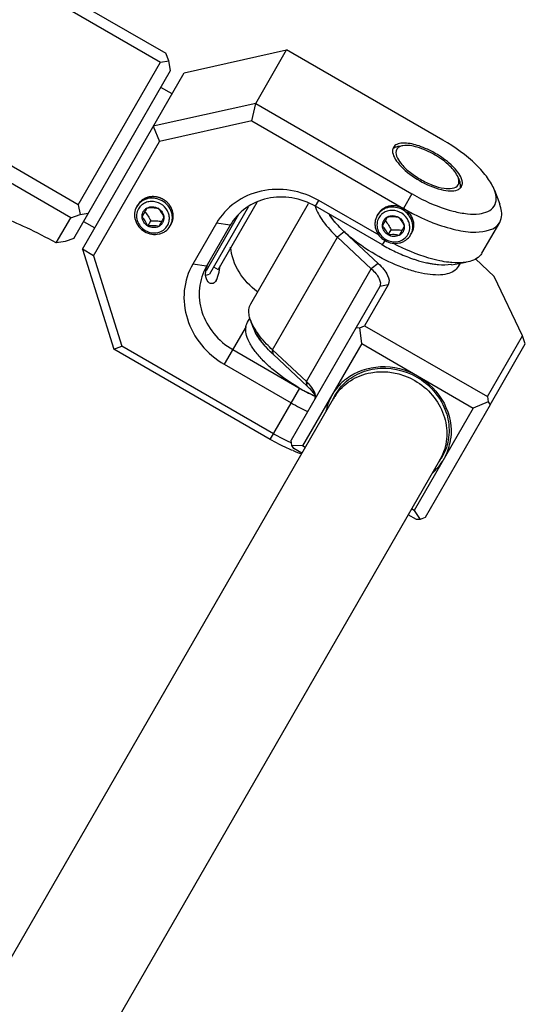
# Model space of a CAD drawing. Header units: millimetres. Extents: x 0 to 2550, y 0 to 1188.
# Tile 69 of 221: x 330.85 to 334.78, y 151.31 to 158.95. Entities that reach past the tile are written whole.
import ezdxf

# ---------------------------------------------------------------- set-up
doc = ezdxf.new("R2010")
doc.units = ezdxf.units.MM
doc.header["$LTSCALE"] = 46.255
for name, color, linetype in [('2ND_ARM_V2_PITCH_ABL673', 7, 'CONTINUOUS'), ('A2200203_ABL648', 7, 'CONTINUOUS'), ('A2300202#AF4_ABL676', 7, 'CONTINUOUS'), ('CSHCS-BR-M4-12_203_PBL773', 7, 'CONTINUOUS'), ('FWSRM-D10-V4-E2-T2_5_PBL771', 7, 'CONTINUOUS'), ('M2200202_PBL649', 7, 'CONTINUOUS'), ('M2300101_PBL678', 7, 'CONTINUOUS'), ('M2300202_PBL677', 7, 'CONTINUOUS'), ('M2300301_PBL788', 7, 'CONTINUOUS'), ('M2300602_PBL807', 7, 'CONTINUOUS'), ('SSHH-ST-M3-5_203_PBL770', 7, 'CONTINUOUS'), ('SSHH-ST-M3-5_203_PBL789', 7, 'CONTINUOUS'), ('WFM_0608_06_2_PBL775', 7, 'CONTINUOUS'), ('WFM_0608_06_2_PBL790', 7, 'CONTINUOUS'), ('WFM_0608_06_2_PBL813', 7, 'CONTINUOUS'), ('아래쪽_16_VBL600', 7, 'CONTINUOUS')]:
    doc.layers.add(name, color=color, linetype=linetype)

# ---------------------------------------------------------------- blocks, each defined once
blk = doc.blocks.new('M2200202_PBL649', base_point=(329.4826, 159.1392))
at = {"layer": 'M2200202_PBL649', "color": 7}
for p, q in [((326.942, 159.7496), (327.6931, 161.0506)), ((327.6931, 161.0506), (327.7657, 161.0762)), ((327.7657, 161.0762), (327.8289, 161.0857)), ((327.7891, 161.0168), (327.7657, 161.0762)), ((327.8289, 161.0857), (331.9858, 158.6857)), ((327.1505, 159.9107), (327.7891, 161.0168)), ((327.7891, 161.0168), (331.946, 158.6168)), ((327.0546, 159.9446), (327.078, 159.8851)), ((327.078, 159.8851), (327.1505, 159.9107)), ((331.3074, 157.5107), (327.1505, 159.9107)), ((327.092, 159.8095), (327.078, 159.8851)), ((326.9541, 159.6809), (326.942, 159.7496)), ((327.092, 159.8095), (326.9795, 159.6145)), ((331.249, 157.4095), (327.092, 159.8095)), ((327.3868, 159.0199), (327.5002, 159.2164)), ((327.5502, 159.1031), (327.5519, 159.1369)), ((327.4242, 158.8848), (327.5502, 159.1031)), ((327.3833, 158.9502), (327.3868, 159.0199)), ((327.421, 158.8191), (327.3833, 158.9502)), ((327.421, 158.8191), (327.4242, 158.8848)), ((332.0092, 158.6262), (331.9858, 158.6857)), ((331.3074, 157.5107), (331.946, 158.6168)), ((331.946, 158.6168), (332.0092, 158.6262)), ((332.0233, 158.5506), (332.0092, 158.6262)), ((331.2721, 157.2496), (332.0233, 158.5506)), ((330.4366, 157.4715), (330.4081, 157.4531)), ((330.5313, 157.4664), (330.4178, 157.2699)), ((331.3074, 157.5107), (331.3215, 157.4351)), ((330.4081, 157.4531), (330.2821, 157.2348)), ((331.1364, 157.2145), (331.249, 157.4095)), ((331.249, 157.4095), (331.3215, 157.4351)), ((331.3215, 157.4351), (331.3847, 157.4446)), ((330.2821, 157.2348), (330.2268, 157.1992)), ((330.2268, 157.1992), (330.3592, 157.2321)), ((330.4178, 157.2699), (330.3592, 157.2321)), ((331.2721, 157.2496), (331.2065, 157.2257))]:
    blk.add_line(p, q, dxfattribs=at)
at = {"layer": 'M2200202_PBL649', "color": 2}
for p, q in [((327.5299, 159.1764), (327.5502, 159.1031)), ((327.3868, 159.0199), (327.4242, 158.8848)), ((330.4818, 157.4721), (330.4081, 157.4531)), ((330.4178, 157.2699), (330.2821, 157.2348))]:
    blk.add_line(p, q, dxfattribs=at)
at = {"layer": 'M2200202_PBL649', "color": 7}
for centre, radius, start, end in [((316.5481, 155.6604), 11.1557, 20.76001, 21.12467), ((327.6355, 158.6449), 0.2133, 96.59158, 98.72617), ((329.9687, 157.2979), 0.2133, 21.27384, 23.40842), ((332.9277, 146.2036), 11.1557, 98.87533, 99.23999)]:
    blk.add_arc(centre, radius, start, end, dxfattribs=at)
for points, knots in [([(327.5519, 159.1369), (327.5479, 159.1507), (327.5311, 159.1814), (327.474, 159.252), (327.3611, 159.3533), (327.1876, 159.483), (327.0528, 159.57), (326.9795, 159.6145)], [0, 0, 0, 0, 0.057223, 0.136935, 0.361646, 0.658338, 1, 1, 1, 1]), ([(327.611, 158.8568), (327.6417, 158.8604), (327.7153, 158.8558), (327.8996, 158.8173), (328.1878, 158.7139), (328.577, 158.5364), (328.9975, 158.3097), (329.4039, 158.0589), (329.7522, 157.8106), (329.986, 157.6128), (330.1115, 157.4724), (330.1522, 157.4109), (330.1644, 157.3826)], [0, 0, 0, 0, 0.030811, 0.072843, 0.187984, 0.335386, 0.5, 0.664614, 0.812016, 0.927157, 0.969189, 1, 1, 1, 1]), ([(327.4863, 158.7035), (327.4782, 158.7141), (327.4524, 158.7499), (327.4296, 158.7893), (327.421, 158.8191)], [0, 0, 0, 0, 0.299554, 1, 1, 1, 1]), ([(327.5305, 158.7741), (327.5298, 158.7784), (327.5281, 158.7939), (327.5312, 158.8102), (327.5368, 158.8198)], [0, 0, 0, 0, 0.280181, 1, 1, 1, 1]), ([(331.1364, 157.2145), (331.0612, 157.2558), (330.9185, 157.329), (330.7194, 157.4144), (330.5752, 157.4616), (330.4855, 157.4756), (330.4505, 157.4749), (330.4366, 157.4715)], [0, 0, 0, 0, 0.341662, 0.638354, 0.863065, 0.942777, 1, 1, 1, 1]), ([(330.1695, 157.2998), (330.1639, 157.2902), (330.1514, 157.2793), (330.1372, 157.273), (330.1331, 157.2715)], [0, 0, 0, 0, 0.719819, 1, 1, 1, 1]), ([(330.2268, 157.1992), (330.2181, 157.197), (330.1741, 157.1899), (330.1291, 157.1934), (330.094, 157.1979)], [0, 0, 0, 0, 0.20269, 1, 1, 1, 1])]:
    blk.add_open_spline(points, degree=3, knots=knots, dxfattribs=at)
for points in [[(327.5368, 158.8198), (327.5409, 158.8269), (327.5467, 158.833), (327.5533, 158.8378)], [(327.5533, 158.8378), (327.5582, 158.8412), (327.5634, 158.8441), (327.5689, 158.8464)], [(327.564, 158.8269), (327.5692, 158.836), (327.5777, 158.8435), (327.5868, 158.8487)], [(327.5689, 158.8464), (327.575, 158.8491), (327.5813, 158.8511), (327.5878, 158.8527)], [(327.5868, 158.8487), (327.5919, 158.8516), (327.5973, 158.854), (327.6028, 158.8559)], [(327.5878, 158.8527), (327.5928, 158.854), (327.598, 158.855), (327.6032, 158.8558)], [(330.1696, 157.3576), (330.1696, 157.3471), (330.1673, 157.336), (330.162, 157.3269)], [(330.1675, 157.3753), (330.1694, 157.3704), (330.1711, 157.3654), (330.1725, 157.3604)], [(330.1678, 157.3751), (330.1688, 157.3693), (330.1695, 157.3634), (330.1696, 157.3576)], [(330.1768, 157.3231), (330.176, 157.315), (330.1736, 157.3069), (330.1695, 157.2998)], [(330.1725, 157.3604), (330.1743, 157.354), (330.1758, 157.3475), (330.1765, 157.3409)], [(330.1765, 157.3409), (330.1772, 157.335), (330.1774, 157.329), (330.1768, 157.3231)]]:
    blk.add_open_spline(points, degree=3, dxfattribs=at)
blk = doc.blocks.new('A2200203_ABL648', base_point=(326.2534, 153.1995))
at = {"layer": 'M2200202_PBL649'}
blk.add_blockref('M2200202_PBL649', (329.4826, 159.1392), dxfattribs=at)
blk = doc.blocks.new('M2300101_PBL678', base_point=(332.9662, 157.1445))
at = {"layer": 'M2300101_PBL678', "color": 7}
for p, q in [((332.1295, 158.5347), (332.9241, 158.7109)), ((332.6841, 158.2952), (332.9241, 158.7109)), ((334.1365, 158.0109), (332.9241, 158.7109)), ((331.3396, 157.1665), (332.1295, 158.5347)), ((332.6841, 158.2952), (331.8895, 158.119)), ((332.6542, 158.1605), (332.6841, 158.2952)), ((332.6841, 158.2952), (333.8965, 157.5952)), ((332.6542, 158.1605), (331.9372, 158.0015)), ((332.6542, 158.1605), (333.8307, 157.4812)), ((331.8895, 158.119), (331.9372, 158.0015)), ((331.4252, 157.1147), (331.9372, 158.0015)), ((334.5364, 157.6239), (334.5773, 157.5146)), ((333.6409, 157.2733), (333.1736, 157.5431)), ((333.6674, 157.1984), (333.1478, 157.4984)), ((332.3791, 157.3669), (332.1958, 157.0494)), ((332.4857, 157.3515), (332.3024, 157.034)), ((334.4395, 157.1356), (334.5769, 157.3737)), ((331.3396, 157.1665), (331.5843, 156.3903)), ((331.4252, 157.1147), (331.3396, 157.1665)), ((331.4252, 157.1147), (331.646, 156.4143)), ((332.4028, 157.0054), (332.4086, 157.0375)), ((334.2026, 157.0456), (334.3176, 157.0648)), ((331.5843, 156.3903), (331.646, 156.4143)), ((332.7967, 155.6903), (331.5843, 156.3903)), ((332.8225, 155.735), (331.646, 156.4143)), ((332.5062, 156.3871), (333.0195, 156.0908)), ((332.4404, 156.2731), (332.96, 155.9731))]:
    blk.add_line(p, q, dxfattribs=at)
at = {"layer": 'M2300101_PBL678', "color": 2}
for p, q in [((333.1478, 157.4984), (333.1736, 157.5431)), ((333.8965, 157.5952), (333.8307, 157.4812)), ((332.4857, 157.3515), (332.3791, 157.3669)), ((333.6674, 157.1984), (333.6874, 157.233)), ((332.3024, 157.034), (332.1958, 157.0494)), ((332.6092, 156.5654), (332.4404, 156.2731)), ((332.7967, 155.6903), (333.0259, 156.0871))]:
    blk.add_line(p, q, dxfattribs=at)
at = {"layer": 'M2300101_PBL678', "color": 7}
for centre, radius, start, end in [((334.6405, 158.8837), 1.4878, 239.99816, 243.25569), ((334.6951, 158.9778), 1.7283, 239.99142, 244.21193), ((334.6687, 158.9238), 1.6682, 244.22054, 245.03143), ((334.6246, 158.827), 1.5618, 244.99874, 248.75943), ((332.5048, 156.9619), 0.2108, 160.68179, 162.89328), ((333.7646, 157.366), 1.4769, 240.29908, 244.62656), ((333.7408, 157.3165), 1.422, 244.64125, 245.03941), ((333.7352, 157.3045), 1.4087, 245.0396, 245.30531), ((333.8215, 157.4643), 1.7221, 239.98489, 244.77051), ((333.6838, 157.2258), 1.7217, 239.98447, 244.79989), ((333.6533, 157.1622), 1.6512, 244.81719, 245.20335), ((333.4344, 156.7361), 1.2228, 247.86669, 251.26636)]:
    blk.add_arc(centre, radius, start, end, dxfattribs=at)
at = {"layer": 'M2300101_PBL678', "color": 134}
blk.add_arc((333.7887, 157.3542), 0.1229, 329.27054, 330.31396, dxfattribs=at)
at = {"layer": 'M2300101_PBL678', "color": 7}
for points, knots in [([(334.5364, 157.6239), (334.5238, 157.6578), (334.4812, 157.7284), (334.3544, 157.8678), (334.2291, 157.9575), (334.1365, 158.0109)], [0, 0, 0, 0, 0.192445, 0.431857, 1, 1, 1, 1]), ([(333.7465, 157.9155), (333.7494, 157.8973), (333.7679, 157.8576), (333.8337, 157.7782), (333.9034, 157.7275), (333.9555, 157.6974)], [0, 0, 0, 0, 0.178512, 0.414058, 1, 1, 1, 1]), ([(333.8387, 157.9885), (333.8329, 157.9887), (333.8126, 157.9883), (333.7919, 157.9846), (333.7787, 157.9784)], [0, 0, 0, 0, 0.285223, 1, 1, 1, 1]), ([(334.0775, 157.9087), (334.0374, 157.9319), (333.9605, 157.9677), (333.8768, 157.9878), (333.8387, 157.9885)], [0, 0, 0, 0, 0.548717, 1, 1, 1, 1]), ([(334.2743, 157.727), (334.2566, 157.7626), (334.1946, 157.8312), (334.1211, 157.8836), (334.0775, 157.9087)], [0, 0, 0, 0, 0.441622, 1, 1, 1, 1]), ([(333.9555, 157.6974), (334.0077, 157.6673), (334.0865, 157.6323), (334.1881, 157.615), (334.2318, 157.6188), (334.2489, 157.6254)], [0, 0, 0, 0, 0.585942, 0.821488, 1, 1, 1, 1]), ([(333.1736, 157.5431), (333.1062, 157.582), (332.9578, 157.6356), (332.7251, 157.6308), (332.5165, 157.5403), (332.4149, 157.429), (332.3791, 157.3669)], [0, 0, 0, 0, 0.25999, 0.514217, 0.760121, 1, 1, 1, 1]), ([(333.971, 157.555), (334.0493, 157.5155), (334.1659, 157.468), (334.3203, 157.4388), (334.4292, 157.4347), (334.5325, 157.4709), (334.5555, 157.5594), (334.5446, 157.6019), (334.5364, 157.6239)], [0, 0, 0, 0, 0.363382, 0.517236, 0.645054, 0.823116, 0.902796, 1, 1, 1, 1]), ([(333.1478, 157.4984), (333.0916, 157.5308), (332.9679, 157.5754), (332.774, 157.5714), (332.6002, 157.496), (332.5156, 157.4033), (332.4857, 157.3515)], [0, 0, 0, 0, 0.25999, 0.514217, 0.760121, 1, 1, 1, 1]), ([(334.5769, 157.3737), (334.5822, 157.3829), (334.6002, 157.4281), (334.5903, 157.4797), (334.5772, 157.5146)], [0, 0, 0, 0, 0.221512, 1, 1, 1, 1]), ([(334.0588, 157.3713), (334.1168, 157.3488), (334.2278, 157.3146), (334.3999, 157.2864), (334.5436, 157.3159), (334.5769, 157.3737)], [0, 0, 0, 0, 0.343987, 0.63081, 1, 1, 1, 1]), ([(332.6976, 156.8345), (332.6409, 156.8759), (332.5439, 156.98), (332.4965, 157.1148), (332.4886, 157.1823)], [0, 0, 0, 0, 0.507765, 1, 1, 1, 1]), ([(334.1114, 157.0757), (334.0828, 157.0817), (333.9591, 157.1134), (333.8409, 157.164), (333.7539, 157.2097)], [0, 0, 0, 0, 0.229197, 1, 1, 1, 1]), ([(334.2061, 157.0617), (334.1986, 157.0623), (334.1668, 157.0655), (334.1352, 157.0708), (334.1114, 157.0757)], [0, 0, 0, 0, 0.237825, 1, 1, 1, 1]), ([(334.4395, 157.1356), (334.4341, 157.1264), (334.4039, 157.0882), (334.3544, 157.071), (334.3176, 157.0648)], [0, 0, 0, 0, 0.221512, 1, 1, 1, 1]), ([(332.1958, 157.0494), (332.1599, 156.9872), (332.1142, 156.8436), (332.1402, 156.6177), (332.2524, 156.4138), (332.373, 156.312), (332.4404, 156.2731)], [0, 0, 0, 0, 0.239879, 0.485783, 0.74001, 1, 1, 1, 1]), ([(332.3024, 157.034), (332.2724, 156.9822), (332.2344, 156.8626), (332.2561, 156.6743), (332.3496, 156.5044), (332.4501, 156.4196), (332.5062, 156.3871)], [0, 0, 0, 0, 0.239879, 0.485783, 0.74001, 1, 1, 1, 1]), ([(332.2956, 156.9644), (332.2953, 156.9689), (332.2949, 156.989), (332.2987, 157.0091), (332.3033, 157.024)], [0, 0, 0, 0, 0.224673, 1, 1, 1, 1]), ([(332.3774, 156.9239), (332.3802, 156.9288), (332.3923, 156.9548), (332.3984, 156.983), (332.4028, 157.0054)], [0, 0, 0, 0, 0.201381, 1, 1, 1, 1]), ([(334.3176, 157.0648), (334.3092, 157.0634), (334.2722, 157.0588), (334.2348, 157.0594), (334.2061, 157.0617)], [0, 0, 0, 0, 0.228344, 1, 1, 1, 1]), ([(332.3265, 156.9027), (332.3223, 156.9051), (332.3041, 156.9207), (332.297, 156.9458), (332.2956, 156.9644)], [0, 0, 0, 0, 0.205773, 1, 1, 1, 1]), ([(332.3774, 156.9239), (332.3717, 156.914), (332.3576, 156.8957), (332.3341, 156.8983), (332.3265, 156.9027)], [0, 0, 0, 0, 0.564831, 1, 1, 1, 1]), ([(332.9737, 155.6034), (332.9588, 155.6095), (332.8983, 155.6353), (332.8397, 155.6655), (332.7967, 155.6903)], [0, 0, 0, 0, 0.245024, 1, 1, 1, 1])]:
    blk.add_open_spline(points, degree=3, knots=knots, dxfattribs=at)
for points in [[(333.7456, 157.9317), (333.7453, 157.9263), (333.7456, 157.9208), (333.7465, 157.9155)], [(333.747, 157.9418), (333.7462, 157.9385), (333.7458, 157.9351), (333.7456, 157.9317)], [(333.7524, 157.9556), (333.7499, 157.9513), (333.7481, 157.9466), (333.747, 157.9418)], [(333.7787, 157.9784), (333.7681, 157.9735), (333.7582, 157.9656), (333.7524, 157.9556)], [(334.2858, 157.6948), (334.2835, 157.706), (334.2793, 157.7168), (334.2743, 157.727)], [(334.2873, 157.6847), (334.287, 157.6881), (334.2865, 157.6915), (334.2858, 157.6948)], [(334.2489, 157.6254), (334.254, 157.6273), (334.2589, 157.6297), (334.2635, 157.6327)], [(334.2635, 157.6327), (334.2663, 157.6346), (334.269, 157.6367), (334.2714, 157.639)], [(334.2714, 157.639), (334.275, 157.6424), (334.2782, 157.6463), (334.2807, 157.6506)], [(334.2807, 157.6506), (334.2865, 157.6606), (334.2883, 157.6732), (334.2873, 157.6847)], [(332.3058, 157.0317), (332.3109, 157.0463), (332.3176, 157.0603), (332.3253, 157.0737)]]:
    blk.add_open_spline(points, degree=3, dxfattribs=at)
at = {"layer": 'M2300101_PBL678', "color": 134}
for points, knots in [([(331.9664, 157.5522), (331.9642, 157.5532), (331.9598, 157.5552), (331.9543, 157.5578), (331.9498, 157.5599), (331.9465, 157.5614), (331.9438, 157.5627), (331.9418, 157.5636), (331.9407, 157.5641), (331.9399, 157.5645), (331.939, 157.5647), (331.9378, 157.565), (331.9358, 157.5655), (331.9317, 157.5666), (331.9258, 157.5681), (331.92, 157.5696), (331.9158, 157.5707), (331.9138, 157.5712), (331.9126, 157.5715), (331.9117, 157.5718), (331.9108, 157.5718), (331.9096, 157.5719), (331.9076, 157.5721), (331.9034, 157.5724), (331.8974, 157.5728), (331.8914, 157.5732), (331.8872, 157.5735), (331.8851, 157.5736), (331.884, 157.5737), (331.8831, 157.5738), (331.8822, 157.5737), (331.881, 157.5735), (331.8789, 157.5733), (331.8747, 157.5728), (331.8687, 157.5721), (331.8628, 157.5713), (331.8586, 157.5708), (331.8565, 157.5706), (331.8553, 157.5704), (331.8544, 157.5704), (331.8536, 157.57), (331.8525, 157.5697), (331.8506, 157.5691), (331.8467, 157.5678), (331.8412, 157.566), (331.8357, 157.5642), (331.8318, 157.5629), (331.8299, 157.5623), (331.8288, 157.5619), (331.828, 157.5617), (331.8272, 157.5612), (331.8262, 157.5607), (331.8245, 157.5597), (331.821, 157.5577), (331.8161, 157.5549), (331.8111, 157.5521), (331.8077, 157.5501), (331.8059, 157.5491), (331.8049, 157.5485), (331.8041, 157.5481), (331.8036, 157.5475), (331.8027, 157.5468), (331.8012, 157.5455), (331.7983, 157.5429), (331.7941, 157.5391), (331.7898, 157.5354), (331.7869, 157.5328), (331.7854, 157.5315), (331.7846, 157.5307), (331.7839, 157.5302), (331.7834, 157.5295), (331.7828, 157.5286), (331.7816, 157.5269), (331.7799, 157.5246), (331.7779, 157.5219), (331.7752, 157.5182), (331.7718, 157.5136), (331.7691, 157.5099), (331.7678, 157.5081)], [0, 0, 0, 0, 0.03125, 0.0625, 0.078125, 0.09375, 0.109375, 0.117188, 0.121094, 0.125, 0.128906, 0.132812, 0.140625, 0.15625, 0.1875, 0.21875, 0.234375, 0.242188, 0.246094, 0.25, 0.253906, 0.257812, 0.265625, 0.28125, 0.3125, 0.34375, 0.359375, 0.367188, 0.371094, 0.375, 0.378906, 0.382812, 0.390625, 0.40625, 0.4375, 0.46875, 0.484375, 0.492188, 0.496094, 0.5, 0.503906, 0.507812, 0.515625, 0.53125, 0.5625, 0.59375, 0.609375, 0.617188, 0.621094, 0.625, 0.628906, 0.632812, 0.640625, 0.65625, 0.6875, 0.71875, 0.734375, 0.742188, 0.746094, 0.75, 0.753906, 0.757812, 0.765625, 0.78125, 0.8125, 0.84375, 0.859375, 0.867188, 0.871094, 0.875, 0.878906, 0.882812, 0.890625, 0.90625, 0.921875, 0.9375, 0.96875, 1, 1, 1, 1]), ([(332.0276, 157.3581), (332.0285, 157.3602), (332.0303, 157.3642), (332.0326, 157.3694), (332.0344, 157.3735), (332.0358, 157.3765), (332.0369, 157.3791), (332.0377, 157.3809), (332.0381, 157.3819), (332.0385, 157.3826), (332.0386, 157.3835), (332.0389, 157.3846), (332.0393, 157.3865), (332.0401, 157.3904), (332.0412, 157.3959), (332.0424, 157.4014), (332.0432, 157.4053), (332.0436, 157.4072), (332.0438, 157.4083), (332.044, 157.4091), (332.044, 157.41), (332.044, 157.4111), (332.044, 157.4131), (332.044, 157.4171), (332.044, 157.4228), (332.044, 157.4285), (332.0439, 157.4325), (332.0439, 157.4345), (332.0439, 157.4357), (332.044, 157.4365), (332.0437, 157.4374), (332.0435, 157.4385), (332.0431, 157.4406), (332.0422, 157.4446), (332.041, 157.4504), (332.0398, 157.4562), (332.039, 157.4602), (332.0386, 157.4622), (332.0383, 157.4634), (332.0382, 157.4643), (332.0378, 157.4651), (332.0374, 157.4662), (332.0365, 157.4681), (332.0349, 157.4719), (332.0326, 157.4773), (332.0303, 157.4827), (332.0287, 157.4865), (332.0279, 157.4884), (332.0274, 157.4895), (332.0271, 157.4903), (332.0266, 157.4911), (332.0259, 157.4921), (332.0247, 157.4938), (332.0224, 157.4973), (332.0191, 157.5023), (332.0157, 157.5072), (332.0134, 157.5107), (332.0122, 157.5125), (332.0116, 157.5134), (332.0111, 157.5142), (332.0104, 157.5148), (332.0096, 157.5157), (332.0081, 157.5172), (332.0051, 157.5203), (332.0009, 157.5246), (331.9967, 157.5289), (331.9937, 157.532), (331.9922, 157.5335), (331.9914, 157.5343), (331.9908, 157.535), (331.99, 157.5355), (331.989, 157.5362), (331.9872, 157.5375), (331.9847, 157.5393), (331.9816, 157.5414), (331.9776, 157.5443), (331.9725, 157.5479), (331.9685, 157.5507), (331.9664, 157.5522)], [0, 0, 0, 0, 0.03125, 0.0625, 0.078125, 0.09375, 0.109375, 0.117188, 0.121094, 0.125, 0.128906, 0.132812, 0.140625, 0.15625, 0.1875, 0.21875, 0.234375, 0.242188, 0.246094, 0.25, 0.253906, 0.257812, 0.265625, 0.28125, 0.3125, 0.34375, 0.359375, 0.367188, 0.371094, 0.375, 0.378906, 0.382812, 0.390625, 0.40625, 0.4375, 0.46875, 0.484375, 0.492188, 0.496094, 0.5, 0.503906, 0.507812, 0.515625, 0.53125, 0.5625, 0.59375, 0.609375, 0.617188, 0.621094, 0.625, 0.628906, 0.632812, 0.640625, 0.65625, 0.6875, 0.71875, 0.734375, 0.742188, 0.746094, 0.75, 0.753906, 0.757812, 0.765625, 0.78125, 0.8125, 0.84375, 0.859375, 0.867188, 0.871094, 0.875, 0.878906, 0.882812, 0.890625, 0.90625, 0.921875, 0.9375, 0.96875, 1, 1, 1, 1]), ([(333.8307, 157.4812), (333.8285, 157.4822), (333.8241, 157.4843), (333.8186, 157.4868), (333.8141, 157.4889), (333.8108, 157.4904), (333.808, 157.4917), (333.8061, 157.4926), (333.805, 157.4931), (333.8042, 157.4936), (333.8033, 157.4937), (333.8021, 157.494), (333.8001, 157.4946), (333.796, 157.4956), (333.7901, 157.4972), (333.7842, 157.4987), (333.7801, 157.4997), (333.7781, 157.5003), (333.7769, 157.5006), (333.776, 157.5008), (333.7751, 157.5009), (333.7739, 157.501), (333.7718, 157.5011), (333.7677, 157.5014), (333.7617, 157.5018), (333.7557, 157.5022), (333.7515, 157.5025), (333.7494, 157.5027), (333.7482, 157.5027), (333.7473, 157.5029), (333.7464, 157.5027), (333.7453, 157.5026), (333.7432, 157.5023), (333.739, 157.5018), (333.733, 157.5011), (333.7271, 157.5004), (333.7229, 157.4999), (333.7208, 157.4996), (333.7196, 157.4995), (333.7187, 157.4994), (333.7179, 157.4991), (333.7168, 157.4987), (333.7149, 157.4981), (333.711, 157.4968), (333.7055, 157.495), (333.7, 157.4932), (333.6961, 157.492), (333.6942, 157.4913), (333.6931, 157.491), (333.6922, 157.4907), (333.6915, 157.4903), (333.6905, 157.4897), (333.6888, 157.4887), (333.6853, 157.4868), (333.6804, 157.4839), (333.6754, 157.4811), (333.6719, 157.4791), (333.6702, 157.4781), (333.6692, 157.4776), (333.6684, 157.4772), (333.6678, 157.4766), (333.667, 157.4758), (333.6655, 157.4745), (333.6626, 157.4719), (333.6583, 157.4682), (333.6541, 157.4644), (333.6512, 157.4618), (333.6497, 157.4605), (333.6489, 157.4598), (333.6482, 157.4592), (333.6477, 157.4585), (333.647, 157.4576), (333.6459, 157.456), (333.6442, 157.4537), (333.6422, 157.4509), (333.6395, 157.4473), (333.6361, 157.4427), (333.6334, 157.439), (333.6321, 157.4371)], [0, 0, 0, 0, 0.03125, 0.0625, 0.078125, 0.09375, 0.109375, 0.117188, 0.121094, 0.125, 0.128906, 0.132812, 0.140625, 0.15625, 0.1875, 0.21875, 0.234375, 0.242188, 0.246094, 0.25, 0.253906, 0.257812, 0.265625, 0.28125, 0.3125, 0.34375, 0.359375, 0.367188, 0.371094, 0.375, 0.378906, 0.382812, 0.390625, 0.40625, 0.4375, 0.46875, 0.484375, 0.492188, 0.496094, 0.5, 0.503906, 0.507812, 0.515625, 0.53125, 0.5625, 0.59375, 0.609375, 0.617188, 0.621094, 0.625, 0.628906, 0.632812, 0.640625, 0.65625, 0.6875, 0.71875, 0.734375, 0.742188, 0.746094, 0.75, 0.753906, 0.757812, 0.765625, 0.78125, 0.8125, 0.84375, 0.859375, 0.867188, 0.871094, 0.875, 0.878906, 0.882812, 0.890625, 0.90625, 0.921875, 0.9375, 0.96875, 1, 1, 1, 1]), ([(333.8955, 157.2933), (333.898, 157.2978), (333.9051, 157.3123), (333.9122, 157.3392), (333.9116, 157.3719), (333.9024, 157.4043), (333.8852, 157.4344), (333.86, 157.4618), (333.8407, 157.4754), (333.8307, 157.4812)], [0, 0, 0, 0, 0.070873, 0.225727, 0.380582, 0.535436, 0.690291, 0.845145, 1, 1, 1, 1])]:
    blk.add_open_spline(points, degree=3, knots=knots, dxfattribs=at)
blk = doc.blocks.new('SSHH-ST-M3-5_203_PBL770', base_point=(331.8907, 157.421))
at = {"layer": 'SSHH-ST-M3-5_203_PBL770', "color": 7}
for p, q in [((331.7608, 157.496), (331.7678, 157.5081)), ((331.8019, 157.4172), (331.8416, 157.4859)), ((331.8246, 157.4564), (331.8248, 157.4561)), ((331.8246, 157.4564), (331.8248, 157.4561)), ((331.847, 157.3453), (331.8697, 157.3846)), ((331.9715, 157.4109), (331.9318, 157.3422)), ((332.0206, 157.346), (332.0276, 157.3581))]:
    blk.add_line(p, q, dxfattribs=at)
for centre, radius, start, end in [((331.8691, 157.4242), 0.1097, 140.15568, 149.98377), ((331.8693, 157.424), 0.11, 138.05985, 140.15279), ((331.8708, 157.4225), 0.1121, 126.07398, 138.01419), ((331.9019, 157.4045), 0.1121, 341.984, 353.9201), ((331.8979, 157.4335), 0.1416, 239.89715, 240.12786), ((331.9043, 157.4039), 0.1097, 330.0159, 339.78094), ((331.904, 157.404), 0.11, 339.78387, 341.93842)]:
    blk.add_arc(centre, radius, start, end, dxfattribs=at)
for points, knots in [([(331.9594, 157.54), (331.9426, 157.5498), (331.9055, 157.5632), (331.8565, 157.5621), (331.8206, 157.5504), (331.7888, 157.5323), (331.7698, 157.5115), (331.7608, 157.496)], [0, 0, 0, 0, 0.259643, 0.513568, 0.638005, 0.760442, 1, 1, 1, 1]), ([(332.0134, 157.3927), (332.0147, 157.4046), (332.0134, 157.4294), (331.9961, 157.4763), (331.9498, 157.5234), (331.8859, 157.5399), (331.8366, 157.5314), (331.8145, 157.5202), (331.8048, 157.5131)], [0, 0, 0, 0, 0.121414, 0.245939, 0.500001, 0.754062, 0.878586, 1, 1, 1, 1]), ([(332.0206, 157.346), (332.0296, 157.3615), (332.0381, 157.3884), (332.0378, 157.425), (332.03, 157.462), (332.0064, 157.5049), (331.9763, 157.5303), (331.9594, 157.54)], [0, 0, 0, 0, 0.239558, 0.361995, 0.486432, 0.740357, 1, 1, 1, 1]), ([(331.7608, 157.496), (331.7518, 157.4804), (331.7433, 157.4536), (331.7436, 157.417), (331.7514, 157.38), (331.775, 157.3371), (331.8051, 157.3116), (331.822, 157.3019)], [0, 0, 0, 0, 0.239558, 0.361995, 0.486432, 0.740357, 1, 1, 1, 1]), ([(331.7741, 157.4791), (331.7663, 157.4656), (331.7565, 157.4345), (331.762, 157.3857), (331.7863, 157.3415), (331.8123, 157.3194), (331.8269, 157.311)], [0, 0, 0, 0, 0.23987, 0.485791, 0.740029, 1, 1, 1, 1]), ([(331.8019, 157.4172), (331.8016, 157.4242), (331.803, 157.4382), (331.8082, 157.4514), (331.8117, 157.4574)], [0, 0, 0, 0, 0.503034, 1, 1, 1, 1]), ([(331.8117, 157.4574), (331.8151, 157.4633), (331.8239, 157.4745), (331.8354, 157.4827), (331.8416, 157.4859)], [0, 0, 0, 0, 0.496966, 1, 1, 1, 1]), ([(331.8416, 157.4859), (331.8543, 157.4926), (331.8843, 157.499), (331.9135, 157.4902), (331.9264, 157.4828)], [0, 0, 0, 0, 0.490925, 1, 1, 1, 1]), ([(331.8416, 157.4859), (331.8564, 157.4878), (331.8849, 157.49), (331.9133, 157.4859), (331.9264, 157.4828)], [0, 0, 0, 0, 0.52532, 1, 1, 1, 1]), ([(331.9264, 157.4828), (331.9356, 157.473), (331.9534, 157.4505), (331.9657, 157.4247), (331.9715, 157.4109)], [0, 0, 0, 0, 0.474642, 1, 1, 1, 1]), ([(331.9264, 157.4828), (331.9392, 157.4754), (331.9615, 157.4545), (331.9709, 157.4252), (331.9715, 157.4109)], [0, 0, 0, 0, 0.509075, 1, 1, 1, 1]), ([(331.847, 157.3453), (331.8341, 157.3527), (331.8119, 157.3736), (331.8024, 157.4029), (331.8019, 157.4172)], [0, 0, 0, 0, 0.509075, 1, 1, 1, 1]), ([(331.847, 157.3453), (331.8412, 157.3591), (331.8289, 157.3849), (331.8112, 157.4074), (331.8019, 157.4172)], [0, 0, 0, 0, 0.52532, 1, 1, 1, 1]), ([(331.8248, 157.4561), (331.8333, 157.4454), (331.8498, 157.4224), (331.8632, 157.3976), (331.8697, 157.3846)], [0, 0, 0, 0, 0.485424, 1, 1, 1, 1]), ([(331.8697, 157.3846), (331.8842, 157.3855), (331.9126, 157.3862), (331.9409, 157.3834), (331.9545, 157.3814)], [0, 0, 0, 0, 0.514721, 1, 1, 1, 1]), ([(331.9715, 157.4109), (331.9718, 157.4039), (331.9704, 157.3899), (331.9651, 157.3767), (331.9617, 157.3708)], [0, 0, 0, 0, 0.503034, 1, 1, 1, 1]), ([(331.822, 157.3019), (331.8388, 157.2922), (331.8759, 157.2788), (331.9249, 157.2798), (331.9608, 157.2916), (331.9926, 157.3096), (332.0116, 157.3304), (332.0206, 157.346)], [0, 0, 0, 0, 0.259643, 0.513568, 0.638005, 0.760442, 1, 1, 1, 1]), ([(331.8274, 157.3107), (331.842, 157.3023), (331.8741, 157.2908), (331.9245, 157.2919), (331.9696, 157.3115), (331.9915, 157.3356), (331.9993, 157.3491)], [0, 0, 0, 0, 0.259971, 0.514204, 0.760124, 1, 1, 1, 1]), ([(331.9318, 157.3422), (331.9187, 157.3453), (331.8903, 157.3494), (331.8618, 157.3472), (331.847, 157.3453)], [0, 0, 0, 0, 0.474642, 1, 1, 1, 1]), ([(331.9318, 157.3422), (331.9191, 157.3355), (331.8891, 157.3291), (331.8599, 157.3379), (331.847, 157.3453)], [0, 0, 0, 0, 0.490925, 1, 1, 1, 1]), ([(331.9617, 157.3708), (331.9582, 157.3648), (331.9495, 157.3537), (331.938, 157.3455), (331.9318, 157.3422)], [0, 0, 0, 0, 0.496966, 1, 1, 1, 1])]:
    blk.add_open_spline(points, degree=3, knots=knots, dxfattribs=at)
blk = doc.blocks.new('FWSRM-D10-V4-E2-T2_5_PBL771', base_point=(332.4608, 157.2289))
at = {"layer": 'FWSRM-D10-V4-E2-T2_5_PBL771', "color": 7}
for p, q in [((332.6247, 157.4924), (332.3248, 156.9729)), ((332.5509, 157.4344), (332.2988, 156.9979)), ((332.2968, 156.9654), (332.3248, 156.9729))]:
    blk.add_line(p, q, dxfattribs=at)
blk = doc.blocks.new('CSHCS-BR-M4-12_203_PBL773', base_point=(332.5246, 157.269))
at = {"layer": 'CSHCS-BR-M4-12_203_PBL773', "color": 7}
for p in [(332.6919, 157.5287), (332.3573, 157.0292)]:
    blk.add_line(p, (332.3919, 157.0092), dxfattribs=at)
blk = doc.blocks.new('SSHH-ST-M3-5_203_PBL789', base_point=(333.756, 157.3518))
at = {"layer": 'SSHH-ST-M3-5_203_PBL789', "color": 7}
for p, q in [((333.6261, 157.4268), (333.6321, 157.4371)), ((333.6672, 157.348), (333.7069, 157.4167)), ((333.6898, 157.3872), (333.6901, 157.3869)), ((333.6898, 157.3872), (333.6901, 157.3869)), ((333.7123, 157.2761), (333.735, 157.3153)), ((333.8368, 157.3417), (333.7971, 157.273)), ((333.8859, 157.2768), (333.8951, 157.2928))]:
    blk.add_line(p, q, dxfattribs=at)
for centre, radius, start, end in [((333.7344, 157.355), 0.1097, 140.15568, 149.98377), ((333.7345, 157.3548), 0.1098, 139.06493, 140.15351), ((333.7362, 157.3532), 0.1123, 125.05426, 138.99712), ((333.768, 157.3351), 0.1113, 343.20253, 348.97446), ((333.7632, 157.3642), 0.1416, 239.95341, 240.12787), ((333.7696, 157.3346), 0.1097, 330.0159, 339.78094), ((333.7691, 157.3348), 0.1102, 339.78553, 343.197)]:
    blk.add_arc(centre, radius, start, end, dxfattribs=at)
for points, knots in [([(333.8247, 157.4708), (333.8079, 157.4805), (333.7708, 157.4939), (333.7218, 157.4929), (333.6859, 157.4812), (333.6541, 157.4631), (333.635, 157.4423), (333.6261, 157.4268)], [0, 0, 0, 0, 0.259643, 0.513568, 0.638005, 0.760442, 1, 1, 1, 1]), ([(333.8773, 157.3138), (333.8796, 157.3259), (333.8803, 157.3512), (333.8659, 157.4003), (333.8209, 157.4511), (333.7558, 157.4705), (333.7049, 157.4632), (333.6819, 157.4522), (333.6718, 157.4451)], [0, 0, 0, 0, 0.120888, 0.244861, 0.498447, 0.75318, 0.878199, 1, 1, 1, 1]), ([(333.8859, 157.2768), (333.8949, 157.2923), (333.9034, 157.3192), (333.9031, 157.3558), (333.8953, 157.3927), (333.8717, 157.4357), (333.8416, 157.4611), (333.8247, 157.4708)], [0, 0, 0, 0, 0.239558, 0.361995, 0.486432, 0.740357, 1, 1, 1, 1]), ([(333.6261, 157.4268), (333.6171, 157.4112), (333.6086, 157.3843), (333.6089, 157.3477), (333.6167, 157.3108), (333.6402, 157.2678), (333.6704, 157.2424), (333.6872, 157.2327)], [0, 0, 0, 0, 0.239558, 0.361995, 0.486432, 0.740357, 1, 1, 1, 1]), ([(333.6394, 157.4098), (333.6316, 157.3964), (333.6217, 157.3653), (333.6273, 157.3164), (333.6516, 157.2722), (333.6777, 157.2501), (333.6923, 157.2417)], [0, 0, 0, 0, 0.239864, 0.485786, 0.740029, 1, 1, 1, 1]), ([(333.6672, 157.348), (333.6669, 157.355), (333.6683, 157.369), (333.6735, 157.3821), (333.677, 157.3881)], [0, 0, 0, 0, 0.503034, 1, 1, 1, 1]), ([(333.677, 157.3881), (333.6804, 157.3941), (333.6892, 157.4052), (333.7007, 157.4134), (333.7069, 157.4167)], [0, 0, 0, 0, 0.496966, 1, 1, 1, 1]), ([(333.6901, 157.3869), (333.6986, 157.3762), (333.715, 157.3532), (333.7285, 157.3283), (333.735, 157.3153)], [0, 0, 0, 0, 0.485424, 1, 1, 1, 1]), ([(333.7069, 157.4167), (333.7195, 157.4234), (333.7496, 157.4298), (333.7788, 157.421), (333.7917, 157.4136)], [0, 0, 0, 0, 0.490925, 1, 1, 1, 1]), ([(333.7069, 157.4167), (333.7217, 157.4186), (333.7502, 157.4208), (333.7785, 157.4167), (333.7917, 157.4136)], [0, 0, 0, 0, 0.52532, 1, 1, 1, 1]), ([(333.7917, 157.4136), (333.8009, 157.4038), (333.8186, 157.3812), (333.831, 157.3555), (333.8368, 157.3417)], [0, 0, 0, 0, 0.474642, 1, 1, 1, 1]), ([(333.7917, 157.4136), (333.8045, 157.4061), (333.8267, 157.3852), (333.8362, 157.356), (333.8368, 157.3417)], [0, 0, 0, 0, 0.509075, 1, 1, 1, 1]), ([(333.7123, 157.2761), (333.6994, 157.2835), (333.6772, 157.3044), (333.6677, 157.3336), (333.6672, 157.348)], [0, 0, 0, 0, 0.509075, 1, 1, 1, 1]), ([(333.7123, 157.2761), (333.7065, 157.2899), (333.6942, 157.3156), (333.6764, 157.3382), (333.6672, 157.348)], [0, 0, 0, 0, 0.52532, 1, 1, 1, 1]), ([(333.735, 157.3153), (333.7495, 157.3162), (333.7779, 157.317), (333.8061, 157.3142), (333.8197, 157.3122)], [0, 0, 0, 0, 0.514721, 1, 1, 1, 1]), ([(333.8368, 157.3417), (333.837, 157.3347), (333.8357, 157.3206), (333.8304, 157.3075), (333.827, 157.3015)], [0, 0, 0, 0, 0.503034, 1, 1, 1, 1]), ([(333.6872, 157.2327), (333.7041, 157.223), (333.7412, 157.2096), (333.7902, 157.2106), (333.826, 157.2223), (333.8579, 157.2404), (333.8769, 157.2612), (333.8859, 157.2768)], [0, 0, 0, 0, 0.259643, 0.513568, 0.638005, 0.760442, 1, 1, 1, 1]), ([(333.6927, 157.2415), (333.7073, 157.2331), (333.7394, 157.2216), (333.7897, 157.2227), (333.8348, 157.2423), (333.8568, 157.2664), (333.8646, 157.2798)], [0, 0, 0, 0, 0.259971, 0.514204, 0.760124, 1, 1, 1, 1]), ([(333.7971, 157.273), (333.784, 157.2761), (333.7556, 157.2802), (333.7271, 157.278), (333.7123, 157.2761)], [0, 0, 0, 0, 0.474642, 1, 1, 1, 1]), ([(333.7971, 157.273), (333.7844, 157.2663), (333.7544, 157.2599), (333.7252, 157.2687), (333.7123, 157.2761)], [0, 0, 0, 0, 0.490925, 1, 1, 1, 1]), ([(333.827, 157.3015), (333.8235, 157.2955), (333.8148, 157.2844), (333.8033, 157.2762), (333.7971, 157.273)], [0, 0, 0, 0, 0.496966, 1, 1, 1, 1])]:
    blk.add_open_spline(points, degree=3, knots=knots, dxfattribs=at)
blk = doc.blocks.new('M2300602_PBL807', base_point=(334.0103, 157.8032))
at = {"layer": 'M2300602_PBL807', "color": 7}
for p, q in [((333.8263, 157.9684), (333.7918, 157.9626)), ((334.2548, 157.7209), (334.2671, 157.6882))]:
    blk.add_line(p, q, dxfattribs=at)
for points in [[(333.7553, 157.9492), (333.7522, 157.9471), (333.7494, 157.9448), (333.7468, 157.9423)], [(333.7943, 157.9569), (333.7879, 157.9528), (333.7822, 157.9471), (333.7784, 157.9406)], [(334.2547, 157.6656), (334.2585, 157.6721), (334.2605, 157.6799), (334.2609, 157.6875)], [(334.272, 157.6391), (334.2729, 157.6426), (334.2734, 157.6462), (334.2737, 157.6498)]]:
    blk.add_open_spline(points, degree=3, dxfattribs=at)
for points, knots in [([(333.7918, 157.9626), (333.7882, 157.962), (333.7755, 157.9593), (333.7631, 157.9544), (333.7553, 157.9492)], [0, 0, 0, 0, 0.276261, 1, 1, 1, 1]), ([(333.7784, 157.9406), (333.7597, 157.9082), (333.8043, 157.83), (333.8754, 157.7641), (333.9311, 157.7254), (333.9615, 157.7078)], [0, 0, 0, 0, 0.361328, 0.659334, 1, 1, 1, 1]), ([(333.8263, 157.9684), (333.8232, 157.9678), (333.8121, 157.9656), (333.8012, 157.9614), (333.7943, 157.9569)], [0, 0, 0, 0, 0.275292, 1, 1, 1, 1]), ([(334.2548, 157.7209), (334.2419, 157.7556), (334.1836, 157.8235), (334.074, 157.9027), (333.9507, 157.958), (333.8628, 157.9745), (333.8263, 157.9684)], [0, 0, 0, 0, 0.215231, 0.5, 0.784769, 1, 1, 1, 1]), ([(333.9615, 157.7078), (333.992, 157.6902), (334.0534, 157.6614), (334.146, 157.6327), (334.236, 157.6332), (334.2547, 157.6656)], [0, 0, 0, 0, 0.340666, 0.638672, 1, 1, 1, 1]), ([(334.2609, 157.6875), (334.2613, 157.6957), (334.2595, 157.7072), (334.2559, 157.718), (334.2548, 157.7209)], [0, 0, 0, 0, 0.724708, 1, 1, 1, 1]), ([(334.2737, 157.6498), (334.2739, 157.6528), (334.2739, 157.6658), (334.2706, 157.6787), (334.2671, 157.6882)], [0, 0, 0, 0, 0.226945, 1, 1, 1, 1])]:
    blk.add_open_spline(points, degree=3, knots=knots, dxfattribs=at)
blk = doc.blocks.new('2ND_ARM_V2_PITCH_ABL673', base_point=(329.5954, 159.1731))
at = {"layer": 'CSHCS-BR-M4-12_203_PBL773'}
blk.add_blockref('CSHCS-BR-M4-12_203_PBL773', (332.5246, 157.269), dxfattribs=at)
at = {"layer": 'FWSRM-D10-V4-E2-T2_5_PBL771'}
blk.add_blockref('FWSRM-D10-V4-E2-T2_5_PBL771', (332.4608, 157.2289), dxfattribs=at)
at = {"layer": 'M2300101_PBL678'}
blk.add_blockref('M2300101_PBL678', (332.9662, 157.1445), dxfattribs=at)
at = {"layer": 'M2300602_PBL807'}
blk.add_blockref('M2300602_PBL807', (334.0103, 157.8032), dxfattribs=at)
at = {"layer": 'SSHH-ST-M3-5_203_PBL770'}
blk.add_blockref('SSHH-ST-M3-5_203_PBL770', (331.8907, 157.421), dxfattribs=at)
at = {"layer": 'SSHH-ST-M3-5_203_PBL789'}
blk.add_blockref('SSHH-ST-M3-5_203_PBL789', (333.756, 157.3518), dxfattribs=at)
blk = doc.blocks.new('M2300202_PBL677', base_point=(333.7032, 156.2948))
at = {"layer": 'M2300202_PBL677', "color": 7}
for p, q in [((332.6452, 156.7428), (333.0945, 157.5211)), ((333.1438, 157.5003), (333.144, 157.4995)), ((333.1486, 157.4986), (333.1488, 157.4978)), ((333.3182, 157.2583), (333.581, 157.0133)), ((333.3714, 157.3005), (333.6342, 157.0555)), ((334.5344, 156.9544), (334.3887, 157.0903)), ((334.7526, 156.4928), (334.5344, 156.9544)), ((333.6459, 156.8758), (333.4624, 156.5575)), ((333.7122, 156.8905), (333.5286, 156.5722)), ((332.6653, 156.5573), (332.6449, 156.6119)), ((333.4624, 156.5575), (332.9583, 155.6844)), ((333.4624, 156.5575), (333.4905, 156.5562)), ((333.4905, 156.5562), (333.5286, 156.5722)), ((333.5061, 156.4332), (333.4905, 156.5562)), ((333.5286, 156.5722), (334.4813, 156.0223)), ((334.4813, 156.0223), (334.7526, 156.4928)), ((334.7757, 156.4327), (334.7526, 156.4928)), ((333.5061, 156.4332), (333.0478, 155.6395)), ((333.5061, 156.4332), (334.3722, 155.9333)), ((334.5017, 155.9576), (334.7757, 156.4327)), ((333.0769, 156.1402), (332.8141, 156.3852)), ((333.0843, 156.103), (332.8215, 156.348)), ((333.938, 156.1837), (333.9391, 156.1832)), ((333.9391, 156.1832), (333.9401, 156.1825)), ((334.4813, 156.0223), (334.4865, 155.9813)), ((334.3722, 155.9333), (333.9139, 155.1396)), ((334.5017, 155.9576), (333.9976, 155.0845)), ((334.4865, 155.9813), (334.3722, 155.9333)), ((334.4865, 155.9813), (334.5017, 155.9576)), ((332.9635, 155.6434), (332.9583, 155.6844)), ((333.0478, 155.6395), (332.9635, 155.6434)), ((332.9787, 155.6198), (332.9635, 155.6434)), ((333.0684, 155.6276), (333.0478, 155.6395)), ((333.0426, 155.5829), (332.9787, 155.6198)), ((333.9314, 155.0698), (333.8679, 155.1065)), ((333.9139, 155.1396), (333.8937, 155.1512)), ((333.9139, 155.1396), (333.9595, 155.0685)), ((333.9595, 155.0685), (333.9314, 155.0698)), ((333.9976, 155.0845), (333.9595, 155.0685))]:
    blk.add_line(p, q, dxfattribs=at)
at = {"layer": 'M2300202_PBL677', "color": 2}
for p, q in [((332.8141, 156.3852), (333.3182, 157.2583)), ((333.3714, 157.3005), (333.3182, 157.2583)), ((333.0769, 156.1402), (333.581, 157.0133)), ((333.6342, 157.0555), (333.581, 157.0133)), ((333.7122, 156.8905), (333.6459, 156.8758)), ((332.8215, 156.348), (332.8141, 156.3852)), ((333.0843, 156.103), (333.0769, 156.1402))]:
    blk.add_line(p, q, dxfattribs=at)
at = {"layer": 'M2300202_PBL677', "color": 7}
for centre, radius, start, end in [((333.8053, 157.8069), 0.6649, 217.80204, 218.92788), ((334.0788, 158.0591), 1.0372, 226.78866, 227.00168), ((333.6498, 155.8177), 0.4326, 127.55183, 131.16672), ((333.646, 155.8223), 0.4266, 131.19206, 148.47556), ((333.6487, 155.831), 0.4046, 141.05493, 153.99349), ((332.882, 155.8613), 0.3139, 36.38811, 38.22914), ((333.6468, 155.8239), 0.4265, 153.21179, 168.37063), ((333.6387, 155.8275), 0.4177, 150.00314, 153.16328), ((333.6376, 155.8282), 0.4164, 148.55361, 149.99933), ((333.6481, 155.8313), 0.404, 153.99424, 156.42779), ((333.7732, 155.749), 0.4266, 331.57261, 348.84977), ((333.7673, 155.7499), 0.4326, 348.87526, 352.458), ((333.7793, 155.7556), 0.4046, 326.00695, 338.97225), ((333.7741, 155.7504), 0.4265, 311.67013, 326.78847), ((333.7798, 155.7553), 0.404, 323.66378, 326.00617), ((333.7813, 155.7453), 0.4177, 326.83671, 329.99685), ((333.7824, 155.7446), 0.4164, 330.00071, 331.49495)]:
    blk.add_arc(centre, radius, start, end, dxfattribs=at)
for points, knots in [([(333.144, 157.4995), (333.157, 157.4578), (333.2088, 157.3699), (333.2771, 157.2966), (333.3182, 157.2583)], [0, 0, 0, 0, 0.43774, 1, 1, 1, 1]), ([(333.2881, 157.3892), (333.2939, 157.3819), (333.3192, 157.3518), (333.3468, 157.3237), (333.3686, 157.3031)], [0, 0, 0, 0, 0.237135, 1, 1, 1, 1]), ([(333.581, 157.0133), (333.605, 156.9909), (333.6417, 156.954), (333.656, 156.8932), (333.6459, 156.8758)], [0, 0, 0, 0, 0.620861, 1, 1, 1, 1]), ([(333.6342, 157.0555), (333.65, 157.0407), (333.6775, 157.0114), (333.713, 156.9605), (333.7242, 156.9114), (333.7122, 156.8905)], [0, 0, 0, 0, 0.340306, 0.621835, 1, 1, 1, 1]), ([(332.6449, 156.6119), (332.6403, 156.6242), (332.6273, 156.6662), (332.6295, 156.7157), (332.6452, 156.7428)], [0, 0, 0, 0, 0.293987, 1, 1, 1, 1]), ([(332.8215, 156.348), (332.7859, 156.3813), (332.7257, 156.4453), (332.6789, 156.5209), (332.6653, 156.5573)], [0, 0, 0, 0, 0.556528, 1, 1, 1, 1]), ([(332.8141, 156.3852), (332.7985, 156.3998), (332.7441, 156.4536), (332.6951, 156.514), (332.6682, 156.5623)], [0, 0, 0, 0, 0.278491, 1, 1, 1, 1]), ([(333.334, 156.0853), (333.367, 156.1261), (333.4514, 156.1963), (333.6609, 156.2664), (333.8381, 156.2296), (333.934, 156.1743)], [0, 0, 0, 0, 0.24192, 0.490408, 1, 1, 1, 1]), ([(333.3861, 156.1607), (333.4606, 156.2179), (333.6558, 156.2849), (333.8528, 156.2328), (333.9381, 156.1839)], [0, 0, 0, 0, 0.488729, 1, 1, 1, 1]), ([(333.934, 156.1743), (334.0298, 156.119), (334.1502, 155.9839), (334.1943, 155.7676), (334.1758, 155.6595), (334.157, 155.6104)], [0, 0, 0, 0, 0.509594, 0.758079, 1, 1, 1, 1]), ([(333.9402, 156.1826), (334.0252, 156.1333), (334.1688, 155.9888), (334.2085, 155.7863), (334.1961, 155.6932)], [0, 0, 0, 0, 0.511277, 1, 1, 1, 1]), ([(333.1285, 156.0555), (333.1254, 156.0595), (333.1116, 156.0762), (333.0964, 156.0917), (333.0843, 156.103)], [0, 0, 0, 0, 0.235567, 1, 1, 1, 1]), ([(333.142, 156.053), (333.1401, 156.0582), (333.1294, 156.0813), (333.1136, 156.1017), (333.1003, 156.1165)], [0, 0, 0, 0, 0.215442, 1, 1, 1, 1])]:
    blk.add_open_spline(points, degree=3, knots=knots, dxfattribs=at)
for points in [[(333.254, 157.4356), (333.2621, 157.4232), (333.2708, 157.4111), (333.2799, 157.3994)], [(332.6682, 156.5623), (332.6593, 156.5782), (332.6513, 156.5948), (332.6449, 156.6119)], [(333.1003, 156.1165), (333.0928, 156.1248), (333.085, 156.1327), (333.0769, 156.1402)], [(333.1488, 156.0262), (333.1445, 156.0335), (333.1397, 156.0406), (333.1347, 156.0475)], [(333.1419, 156.0027), (333.1459, 156.0097), (333.1477, 156.0183), (333.1475, 156.0264)], [(333.1475, 156.0264), (333.1474, 156.0355), (333.1451, 156.0445), (333.142, 156.053)]]:
    blk.add_open_spline(points, degree=3, dxfattribs=at)
blk = doc.blocks.new('WFM_0608_06_2_PBL775', base_point=(332.8764, 156.3295))
at = {"layer": 'WFM_0608_06_2_PBL775', "color": 7}
blk.add_line((332.6197, 156.5987), (332.6399, 156.6336), dxfattribs=at)
for centre, radius, start, end in [((332.9261, 156.6548), 0.2785, 200.39612, 201.76853), ((332.9373, 156.6592), 0.2904, 201.76303, 202.34348), ((332.9454, 156.6625), 0.2992, 202.34432, 203.07757), ((332.9737, 156.6749), 0.33, 203.12134, 206.50504), ((333.2582, 156.8566), 0.6684, 217.79022, 218.91948), ((333.5237, 157.1012), 1.0297, 226.31129, 226.78317), ((333.5357, 157.1139), 1.0472, 226.7824, 226.98434), ((333.7494, 157.3531), 1.4582, 239.95944, 245.58421)]:
    blk.add_arc(centre, radius, start, end, dxfattribs=at)
for points, knots in [([(333.0195, 156.0908), (332.953, 156.1292), (332.8597, 156.1927), (332.7522, 156.2888), (332.6882, 156.3593), (332.6409, 156.4275), (332.612, 156.4913), (332.6024, 156.5496), (332.6117, 156.5848), (332.6197, 156.5987)], [0, 0, 0, 0, 0.334252, 0.488189, 0.627064, 0.747528, 0.848028, 0.930026, 1, 1, 1, 1]), ([(332.6783, 156.5276), (332.6816, 156.521), (332.6967, 156.4928), (332.7149, 156.4664), (332.73, 156.447)], [0, 0, 0, 0, 0.231442, 1, 1, 1, 1]), ([(332.7382, 156.4367), (332.7436, 156.4299), (332.767, 156.402), (332.7924, 156.3758), (332.8124, 156.3566)], [0, 0, 0, 0, 0.237613, 1, 1, 1, 1])]:
    blk.add_open_spline(points, degree=3, knots=knots, dxfattribs=at)
blk = doc.blocks.new('M2300301_PBL788', base_point=(330.263, 149.8658))
at = {"layer": 'M2300301_PBL788', "color": 7}
for p, q in [((333.334, 156.0853), (333.2973, 156.0216)), ((326.359, 143.9941), (333.2873, 156.0073)), ((334.1569, 155.6105), (334.1202, 155.5468)), ((327.1833, 143.5157), (334.1127, 155.5308))]:
    blk.add_line(p, q, dxfattribs=at)
for centre, radius, start, end in [((333.6335, 155.8074), 0.3997, 147.50184, 149.99882), ((333.6346, 155.8067), 0.401, 146.07383, 147.50246), ((333.7654, 155.7313), 0.401, 332.52497, 333.97805), ((333.7665, 155.7307), 0.3997, 330.0012, 332.52559)]:
    blk.add_arc(centre, radius, start, end, dxfattribs=at)
blk.add_open_spline([(333.3019, 156.0305), (333.3325, 156.0761), (333.4149, 156.1561), (333.6309, 156.2403), (333.9394, 156.1841), (334.1425, 155.9452), (334.1778, 155.7161), (334.1498, 155.6047), (334.1257, 155.5554)], degree=3, knots=[0, 0, 0, 0, 0.12095, 0.245081, 0.5, 0.75492, 0.87905, 1, 1, 1, 1], dxfattribs=at)
blk = doc.blocks.new('WFM_0608_06_2_PBL790', base_point=(333.7614, 157.2015))
at = {"layer": 'WFM_0608_06_2_PBL790', "color": 7}
blk.add_line((334.2699, 157.0568), (334.2547, 157.0306), dxfattribs=at)
for centre, radius, start, end in [((334.4091, 158.498), 1.4963, 240.00433, 240.28718), ((334.4098, 158.4992), 1.4977, 240.28717, 240.59609), ((334.3983, 158.4784), 1.474, 240.58688, 245.30263), ((334.3435, 158.3603), 1.3438, 245.32144, 248.01179), ((334.3044, 158.2631), 1.239, 248.00719, 250.9596), ((334.1858, 157.861), 0.8194, 257.55454, 258.21546)]:
    blk.add_arc(centre, radius, start, end, dxfattribs=at)
for points, knots in [([(333.6152, 157.1227), (333.5393, 157.1665), (333.4342, 157.2394), (333.3177, 157.3511), (333.2715, 157.4087), (333.2529, 157.4373)], [0, 0, 0, 0, 0.543942, 0.787713, 1, 1, 1, 1]), ([(334.2547, 157.0306), (334.2467, 157.0167), (334.2208, 156.991), (334.1656, 156.9701), (334.0959, 156.9633), (334.0132, 156.9702), (333.9202, 156.9903), (333.7832, 157.0353), (333.6817, 157.0843), (333.6152, 157.1227)], [0, 0, 0, 0, 0.069979, 0.151978, 0.252473, 0.372931, 0.511799, 0.665733, 1, 1, 1, 1]), ([(333.9002, 157.0919), (333.9095, 157.0887), (333.9453, 157.0768), (333.9819, 157.0669), (334.0092, 157.0608)], [0, 0, 0, 0, 0.259865, 1, 1, 1, 1]), ([(334.0184, 157.0588), (334.0221, 157.0581), (334.0365, 157.0552), (334.0511, 157.0527), (334.0619, 157.0511)], [0, 0, 0, 0, 0.255858, 1, 1, 1, 1]), ([(334.0619, 157.0511), (334.0749, 157.0492), (334.1214, 157.0438), (334.169, 157.0441), (334.2021, 157.0504)], [0, 0, 0, 0, 0.280238, 1, 1, 1, 1])]:
    blk.add_open_spline(points, degree=3, knots=knots, dxfattribs=at)
blk = doc.blocks.new('A2300202#AF4_ABL676', base_point=(329.6941, 149.7675))
at = {"layer": 'M2300202_PBL677'}
blk.add_blockref('M2300202_PBL677', (333.7032, 156.2948), dxfattribs=at)
at = {"layer": 'M2300301_PBL788'}
blk.add_blockref('M2300301_PBL788', (330.263, 149.8658), dxfattribs=at)
at = {"layer": 'WFM_0608_06_2_PBL775'}
blk.add_blockref('WFM_0608_06_2_PBL775', (332.8764, 156.3295), dxfattribs=at)
at = {"layer": 'WFM_0608_06_2_PBL790'}
blk.add_blockref('WFM_0608_06_2_PBL790', (333.7614, 157.2015), dxfattribs=at)
blk = doc.blocks.new('WFM_0608_06_2_PBL813', base_point=(331.6913, 157.8756))
at = {"layer": 'WFM_0608_06_2_PBL813', "color": 7}
for p, q in [((332.0346, 158.3702), (331.948, 158.4202)), ((331.348, 157.381), (331.4346, 157.331))]:
    blk.add_line(p, q, dxfattribs=at)
blk = doc.blocks.new('아래쪽_16_VBL600', base_point=(318.4829, 140.098))
at = {"layer": '2ND_ARM_V2_PITCH_ABL673'}
blk.add_blockref('2ND_ARM_V2_PITCH_ABL673', (329.5954, 159.1731), dxfattribs=at)
at = {"layer": 'A2200203_ABL648'}
blk.add_blockref('A2200203_ABL648', (326.2534, 153.1995), dxfattribs=at)
at = {"layer": 'A2300202#AF4_ABL676'}
blk.add_blockref('A2300202#AF4_ABL676', (329.6941, 149.7675), dxfattribs=at)
at = {"layer": 'WFM_0608_06_2_PBL813'}
blk.add_blockref('WFM_0608_06_2_PBL813', (331.6913, 157.8756), dxfattribs=at)

msp = doc.modelspace()

# ---------------------------------------------------------------- block references
at = {"layer": '아래쪽_16_VBL600'}
msp.add_blockref('아래쪽_16_VBL600', (318.4829, 140.098), dxfattribs=at)

doc.saveas('drawing.dxf')
